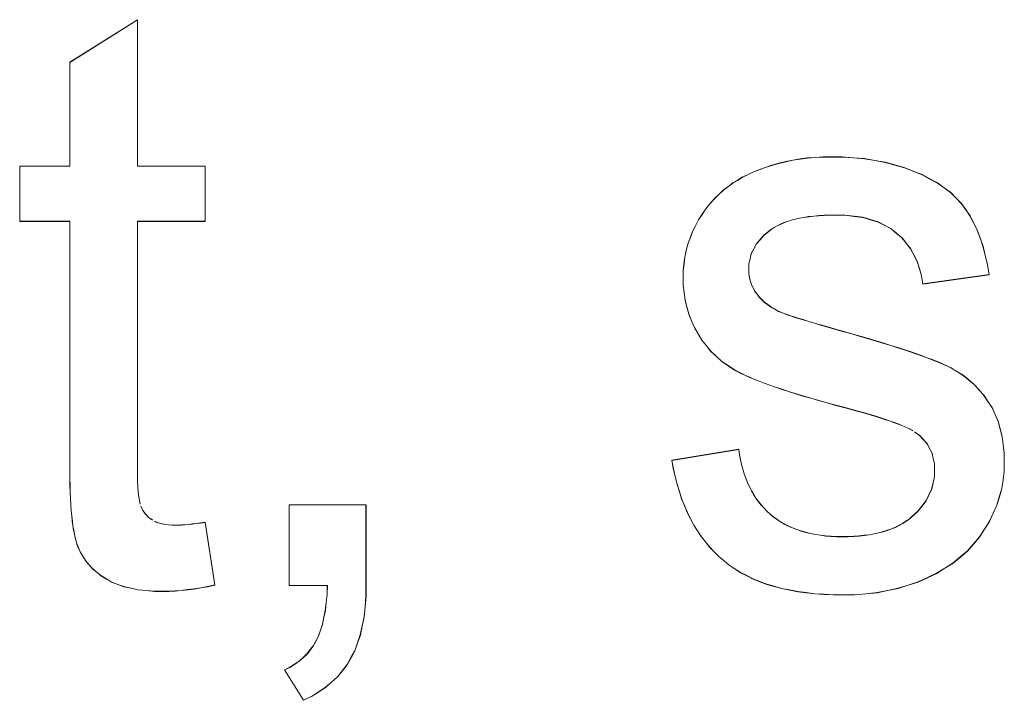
# Model space of a CAD drawing. Extents: x 229 to 926, y 37 to 878.
# Tile 102 of 163: x 350.68 to 354.94, y 799.03 to 801.97. Entities that reach past the tile are written whole.
import ezdxf
from ezdxf.lldxf.tags import DXFTag

# ---------------------------------------------------------------- set-up
doc = ezdxf.new("R2010")
doc.units = 0
doc.layers.get('0').update_dxf_attribs({"linetype": 'fein_strichliert', "lineweight": 13})
doc.layers.add('Beschriftung', color=7, linetype='Continuous', lineweight=25)
doc.layers.add('Beschriftung-A03CPAFWA9', color=7, linetype='Continuous', lineweight=25)
tags = doc.linetypes.add('fein_strichliert', pattern=[4, 1, -2, 1]).pattern_tags.tags
tags[8:9] = [DXFTag(74, 4), DXFTag(75, 0), DXFTag(340, '0'), DXFTag(46, 0.0), DXFTag(50, 0.0), DXFTag(44, 0.0), DXFTag(45, 0.0)]
tags[6:7] = [DXFTag(74, 4), DXFTag(75, 0), DXFTag(340, '0'), DXFTag(46, 0.0), DXFTag(50, 0.0), DXFTag(44, 0.0), DXFTag(45, 0.0)]
tags[4:5] = [DXFTag(74, 4), DXFTag(75, 0), DXFTag(340, '0'), DXFTag(46, 0.0), DXFTag(50, 0.0), DXFTag(44, 0.0), DXFTag(45, 0.0)]

# ---------------------------------------------------------------- blocks, each defined once
blk = doc.blocks.new('Referenz-A03CPAFUA9', base_point=(255.7277, 66.0323))
at = {"layer": 'Beschriftung', "color": 0, "lineweight": -2}
for p, q in [((350.8996, 801.7878), (351.1917, 801.9719)), ((351.1917, 801.9719), (351.1917, 801.3392)), ((350.8996, 801.3392), (350.8996, 801.7878)), ((353.9923, 801.3586), (354.0229, 801.3654)), ((354.0229, 801.3654), (354.0545, 801.3701)), ((354.0545, 801.3701), (354.0861, 801.3747)), ((354.0861, 801.3747), (354.1188, 801.3769)), ((354.1188, 801.3769), (354.1515, 801.3792)), ((354.1515, 801.3792), (354.1853, 801.3792)), ((354.1853, 801.3792), (354.2362, 801.3792)), ((354.2362, 801.3792), (354.2838, 801.3754)), ((354.2838, 801.3754), (354.3316, 801.3716)), ((354.3316, 801.3716), (354.3762, 801.3638)), ((354.3762, 801.3638), (354.4209, 801.3562)), ((350.6836, 801.101), (350.6836, 801.3392)), ((350.6836, 801.3392), (350.8996, 801.3392)), ((351.1917, 801.3392), (351.4839, 801.3392)), ((351.4839, 801.3392), (351.4839, 801.101)), ((353.85, 801.3131), (353.8764, 801.3232)), ((353.8764, 801.3232), (353.9028, 801.3334)), ((353.9028, 801.3334), (353.9323, 801.3426)), ((353.9323, 801.3426), (353.9618, 801.3517)), ((353.9618, 801.3517), (353.9923, 801.3586)), ((354.4209, 801.3562), (354.4625, 801.3447)), ((354.4625, 801.3447), (354.5039, 801.3331)), ((354.5039, 801.3331), (354.5424, 801.3178)), ((354.5424, 801.3178), (354.5809, 801.3024)), ((353.7631, 801.2663), (353.7833, 801.2785)), ((353.7833, 801.2785), (353.8034, 801.2907)), ((353.8034, 801.2907), (353.8267, 801.3019)), ((353.8267, 801.3019), (353.85, 801.3131)), ((354.5809, 801.3024), (354.6143, 801.2842)), ((354.6143, 801.2842), (354.6477, 801.2662)), ((353.7028, 801.2169), (353.7232, 801.2361)), ((353.7232, 801.2361), (353.746, 801.2532)), ((353.746, 801.2532), (353.7631, 801.2663)), ((354.6477, 801.2662), (354.676, 801.2454)), ((354.676, 801.2454), (354.7044, 801.2245)), ((353.6644, 801.1763), (353.6824, 801.1976)), ((353.6824, 801.1976), (353.7028, 801.2169)), ((354.7044, 801.2245), (354.7277, 801.2011)), ((354.7277, 801.2011), (354.7511, 801.1775)), ((353.6309, 801.1312), (353.6464, 801.1548)), ((353.6464, 801.1548), (353.6644, 801.1763)), ((354.7511, 801.1775), (354.7694, 801.1513)), ((354.7694, 801.1513), (354.7877, 801.125)), ((353.602, 801.0818), (353.6152, 801.1076)), ((353.6152, 801.1076), (353.6309, 801.1312)), ((354.0155, 801.1058), (353.9993, 801.1003)), ((354.0335, 801.1102), (354.0155, 801.1058)), ((354.0514, 801.1145), (354.0335, 801.1102)), ((354.0712, 801.1178), (354.0514, 801.1145)), ((354.091, 801.1211), (354.0712, 801.1178)), ((354.1126, 801.1233), (354.091, 801.1211)), ((354.1343, 801.1255), (354.1126, 801.1233)), ((354.1577, 801.1266), (354.1343, 801.1255)), ((354.1811, 801.1277), (354.1577, 801.1266)), ((354.2063, 801.1277), (354.1811, 801.1277)), ((354.249, 801.1277), (354.2063, 801.1277)), ((354.2868, 801.1228), (354.249, 801.1277)), ((354.3246, 801.1179), (354.2868, 801.1228)), ((354.3577, 801.108), (354.3246, 801.1179)), ((354.3907, 801.0982), (354.3577, 801.108)), ((354.7877, 801.125), (354.8032, 801.0944)), ((350.8996, 801.101), (350.6836, 801.101)), ((350.8996, 800.0574), (350.8996, 801.101)), ((351.4839, 801.101), (351.1917, 801.101)), ((351.1917, 801.101), (351.1917, 800.0394)), ((353.5888, 801.0561), (353.602, 801.0818)), ((353.9292, 801.0664), (353.9183, 801.0577)), ((353.9417, 801.074), (353.9292, 801.0664)), ((353.9544, 801.0817), (353.9417, 801.074)), ((353.9687, 801.0883), (353.9544, 801.0817)), ((353.9831, 801.0949), (353.9687, 801.0883)), ((353.9993, 801.1003), (353.9831, 801.0949)), ((354.419, 801.0835), (354.3907, 801.0982)), ((354.4471, 801.0688), (354.419, 801.0835)), ((354.4705, 801.0491), (354.4471, 801.0688)), ((354.8032, 801.0944), (354.8186, 801.0637)), ((354.8186, 801.0637), (354.8313, 801.0286)), ((353.569, 801.0023), (353.5789, 801.0292)), ((353.5789, 801.0292), (353.5888, 801.0561)), ((353.8807, 801.0212), (353.8645, 801.0022)), ((353.8969, 801.0402), (353.8807, 801.0212)), ((353.9183, 801.0577), (353.8969, 801.0402)), ((354.4939, 801.0294), (354.4705, 801.0491)), ((354.5127, 801.006), (354.4939, 801.0294)), ((354.8313, 801.0286), (354.8438, 800.9935)), ((353.5623, 800.9743), (353.569, 801.0023)), ((353.8538, 800.9816), (353.843, 800.9611)), ((353.8645, 801.0022), (353.8538, 800.9816)), ((354.5314, 800.9824), (354.5127, 801.006)), ((354.5455, 800.9552), (354.5314, 800.9824)), ((354.8438, 800.9935), (354.8536, 800.9539)), ((353.5524, 800.9172), (353.5557, 800.9463)), ((353.5557, 800.9463), (353.5623, 800.9743)), ((353.8377, 800.9391), (353.8322, 800.9172)), ((353.843, 800.9611), (353.8377, 800.9391)), ((354.5596, 800.9279), (354.5455, 800.9552)), ((354.8536, 800.9539), (354.8633, 800.9144)), ((353.5491, 800.8881), (353.5524, 800.9172)), ((353.8322, 800.9172), (353.8322, 800.8936)), ((353.8322, 800.8936), (353.8322, 800.8787)), ((354.5692, 800.8967), (354.5596, 800.9279)), ((354.5786, 800.8655), (354.5692, 800.8967)), ((354.8633, 800.9144), (354.8703, 800.8704)), ((353.5491, 800.8577), (353.5491, 800.8881)), ((353.5491, 800.8245), (353.5491, 800.8577)), ((353.8322, 800.8787), (353.8344, 800.8645)), ((353.8344, 800.8645), (353.8367, 800.8503)), ((353.8367, 800.8503), (353.8412, 800.8368)), ((354.5835, 800.8304), (354.5786, 800.8655)), ((354.8703, 800.8704), (354.5835, 800.8304)), ((353.5532, 800.7927), (353.5491, 800.8245)), ((353.8412, 800.8368), (353.8457, 800.8234)), ((353.8457, 800.8234), (353.8524, 800.8107)), ((353.8524, 800.8107), (353.859, 800.798)), ((353.5571, 800.7609), (353.5532, 800.7927)), ((353.859, 800.798), (353.868, 800.786)), ((353.868, 800.786), (353.877, 800.7736)), ((353.877, 800.7736), (353.8884, 800.7623)), ((353.5651, 800.7306), (353.5571, 800.7609)), ((353.5732, 800.7003), (353.5651, 800.7306)), ((353.8884, 800.7623), (353.8999, 800.751)), ((353.8999, 800.751), (353.914, 800.7408)), ((353.914, 800.7408), (353.9279, 800.7305)), ((353.9279, 800.7305), (353.9446, 800.7213)), ((353.9446, 800.7213), (353.9611, 800.7121)), ((353.5853, 800.6713), (353.5732, 800.7003)), ((353.9611, 800.7121), (353.9802, 800.704)), ((353.9802, 800.704), (354.002, 800.6962)), ((354.002, 800.6962), (354.0129, 800.6927)), ((354.0129, 800.6927), (354.0236, 800.6891)), ((354.0236, 800.6891), (354.0371, 800.6849)), ((354.0371, 800.6849), (354.0506, 800.6807)), ((354.0506, 800.6807), (354.0668, 800.6758)), ((353.5973, 800.6425), (353.5853, 800.6713)), ((353.6134, 800.6149), (353.5973, 800.6425)), ((354.0668, 800.6758), (354.083, 800.6709)), ((354.083, 800.6709), (354.1018, 800.6653)), ((354.1018, 800.6653), (354.1206, 800.6597)), ((354.1206, 800.6597), (354.1421, 800.6534)), ((354.1421, 800.6534), (354.1636, 800.6471)), ((354.1636, 800.6471), (354.1878, 800.6401)), ((354.1878, 800.6401), (354.2119, 800.6331)), ((353.6295, 800.5875), (353.6134, 800.6149)), ((354.2119, 800.6331), (354.2388, 800.6254)), ((354.2388, 800.6254), (354.2777, 800.6146)), ((354.2777, 800.6146), (354.3135, 800.6042)), ((354.3135, 800.6042), (354.3494, 800.5938)), ((354.3494, 800.5938), (354.3823, 800.5839)), ((353.6492, 800.563), (353.6295, 800.5875)), ((353.6691, 800.5384), (353.6492, 800.563)), ((354.3823, 800.5839), (354.4153, 800.5741)), ((354.4153, 800.5741), (354.4453, 800.5646)), ((354.4453, 800.5646), (354.4754, 800.5553)), ((354.4754, 800.5553), (354.5025, 800.5463)), ((353.6927, 800.517), (353.6691, 800.5384)), ((353.7163, 800.4955), (353.6927, 800.517)), ((354.5025, 800.5463), (354.5296, 800.5375)), ((354.5296, 800.5375), (354.5538, 800.5291)), ((354.5538, 800.5291), (354.578, 800.5207)), ((354.578, 800.5207), (354.5991, 800.5128)), ((354.5991, 800.5128), (354.6204, 800.5049)), ((353.7435, 800.4769), (353.7163, 800.4955)), ((353.7709, 800.4584), (353.7435, 800.4769)), ((354.6204, 800.5049), (354.6388, 800.4975)), ((354.6388, 800.4975), (354.6571, 800.49)), ((354.6571, 800.49), (354.6724, 800.4831)), ((354.6724, 800.4831), (354.7031, 800.4692)), ((354.7031, 800.4692), (354.7306, 800.4523)), ((353.8021, 800.4429), (353.7709, 800.4584)), ((353.8176, 800.4351), (353.8021, 800.4429)), ((353.8363, 800.4269), (353.8176, 800.4351)), ((353.8549, 800.4188), (353.8363, 800.4269)), ((354.7306, 800.4523), (354.7581, 800.4353)), ((354.7581, 800.4353), (354.7822, 800.4152)), ((353.8766, 800.4103), (353.8549, 800.4188)), ((353.8984, 800.4018), (353.8766, 800.4103)), ((353.9232, 800.3929), (353.8984, 800.4018)), ((353.948, 800.3841), (353.9232, 800.3929)), ((353.9759, 800.3749), (353.948, 800.3841)), ((354.7822, 800.4152), (354.8064, 800.395)), ((354.8064, 800.395), (354.8272, 800.3718)), ((354.0038, 800.3657), (353.9759, 800.3749)), ((354.0348, 800.3561), (354.0038, 800.3657)), ((354.0658, 800.3465), (354.0348, 800.3561)), ((354.0998, 800.3365), (354.0658, 800.3465)), ((354.8272, 800.3718), (354.848, 800.3484)), ((354.848, 800.3484), (354.8655, 800.3221)), ((354.1339, 800.3267), (354.0998, 800.3365)), ((354.171, 800.3164), (354.1339, 800.3267)), ((354.2083, 800.3061), (354.171, 800.3164)), ((354.2485, 800.2955), (354.2083, 800.3061)), ((354.8655, 800.3221), (354.883, 800.2957)), ((354.883, 800.2957), (354.8962, 800.266)), ((354.2783, 800.2875), (354.2485, 800.2955)), ((354.3054, 800.28), (354.2783, 800.2875)), ((354.3326, 800.2725), (354.3054, 800.28)), ((354.3569, 800.2653), (354.3326, 800.2725)), ((354.3812, 800.258), (354.3569, 800.2653)), ((354.4027, 800.2511), (354.3812, 800.258)), ((354.8962, 800.266), (354.9093, 800.2364)), ((354.4242, 800.2443), (354.4027, 800.2511)), ((354.4429, 800.2378), (354.4242, 800.2443)), ((354.4616, 800.2312), (354.4429, 800.2378)), ((354.4776, 800.2251), (354.4616, 800.2312)), ((354.4935, 800.219), (354.4776, 800.2251)), ((354.5066, 800.2131), (354.4935, 800.219)), ((354.5197, 800.2073), (354.5066, 800.2131)), ((354.9093, 800.2364), (354.9181, 800.2036)), ((354.53, 800.2018), (354.5197, 800.2073)), ((354.5404, 800.1963), (354.53, 800.2018)), ((354.5695, 800.1763), (354.5479, 800.1913)), ((354.5858, 800.1586), (354.5695, 800.1763)), ((354.9181, 800.2036), (354.9268, 800.1708)), ((354.9268, 800.1708), (354.9312, 800.1349)), ((354.6019, 800.1408), (354.5858, 800.1586)), ((354.6127, 800.1204), (354.6019, 800.1408)), ((354.9312, 800.1349), (354.9356, 800.0988)), ((353.5001, 800.0682), (353.7887, 800.1158)), ((353.7887, 800.1158), (353.7917, 800.093)), ((353.7917, 800.093), (353.7962, 800.0715)), ((354.6235, 800.0998), (354.6127, 800.1204)), ((354.6289, 800.0766), (354.6235, 800.0998)), ((354.9356, 800.0988), (354.9356, 800.0596)), ((350.8996, 800.0228), (350.8996, 800.0574)), ((353.5062, 800.0323), (353.5001, 800.0682)), ((353.7962, 800.0715), (353.8006, 800.05)), ((353.8006, 800.05), (353.8063, 800.0299)), ((354.6344, 800.0533), (354.6289, 800.0766)), ((354.6344, 800.0273), (354.6344, 800.0533)), ((354.9356, 800.0596), (354.9356, 800.0212)), ((350.9001, 799.9913), (350.8996, 800.0228)), ((351.1917, 800.0394), (351.1917, 800.0065)), ((351.1917, 800.0065), (351.1927, 799.9795)), ((353.5144, 799.9984), (353.5062, 800.0323)), ((353.5224, 799.9647), (353.5144, 799.9984)), ((353.8063, 800.0299), (353.8121, 800.0097)), ((353.8121, 800.0097), (353.8192, 799.9909)), ((354.6282, 799.9711), (354.6344, 799.9982)), ((354.6344, 799.9982), (354.6344, 800.0273)), ((354.9356, 800.0212), (354.9303, 799.9841)), ((350.9007, 799.9596), (350.9001, 799.9913)), ((350.9018, 799.9309), (350.9007, 799.9596)), ((351.1927, 799.9795), (351.1937, 799.9524)), ((353.5325, 799.933), (353.5224, 799.9647)), ((353.8192, 799.9909), (353.8264, 799.972)), ((353.8264, 799.972), (353.8348, 799.9546)), ((354.6221, 799.9439), (354.6282, 799.9711)), ((354.9303, 799.9841), (354.9249, 799.9468)), ((350.9029, 799.9023), (350.9018, 799.9309)), ((351.1937, 799.9524), (351.1955, 799.9313)), ((351.1955, 799.9313), (351.1975, 799.9101)), ((353.5425, 799.9014), (353.5325, 799.933)), ((353.8348, 799.9546), (353.8434, 799.9371)), ((353.8434, 799.9371), (353.8533, 799.9209)), ((353.8533, 799.9209), (353.8631, 799.9047)), ((354.5977, 799.8932), (354.6099, 799.9186)), ((354.6099, 799.9186), (354.6221, 799.9439)), ((354.9249, 799.9468), (354.9142, 799.9108)), ((350.9046, 799.8766), (350.9029, 799.9023)), ((350.9062, 799.851), (350.9046, 799.8766)), ((351.1975, 799.9101), (351.2004, 799.8949)), ((351.2004, 799.8949), (351.2033, 799.8796)), ((351.8469, 799.5271), (351.8469, 799.8758)), ((351.8469, 799.8758), (352.1789, 799.8758)), ((352.1789, 799.8758), (352.1789, 799.5271)), ((353.5548, 799.8721), (353.5425, 799.9014)), ((353.5668, 799.8427), (353.5548, 799.8721)), ((353.8631, 799.9047), (353.8744, 799.8899)), ((353.8744, 799.8899), (353.8856, 799.875)), ((353.8856, 799.875), (353.8982, 799.8616)), ((354.5794, 799.8698), (354.5977, 799.8932)), ((354.9035, 799.8746), (354.8875, 799.8396)), ((354.9142, 799.9108), (354.9035, 799.8746)), ((350.9085, 799.8284), (350.9062, 799.851)), ((350.9107, 799.8056), (350.9085, 799.8284)), ((351.2071, 799.8702), (351.2147, 799.8514)), ((351.2147, 799.8514), (351.2272, 799.8364)), ((351.2272, 799.8364), (351.2398, 799.8215)), ((353.5809, 799.8155), (353.5668, 799.8427)), ((353.8982, 799.8616), (353.9108, 799.8481)), ((353.9108, 799.8481), (353.9248, 799.8359)), ((353.9248, 799.8359), (353.9387, 799.8237)), ((354.5365, 799.8249), (354.5611, 799.8464)), ((354.5611, 799.8464), (354.5794, 799.8698)), ((354.8875, 799.8396), (354.8715, 799.8046)), ((350.9134, 799.7859), (350.9107, 799.8056)), ((350.9163, 799.7663), (350.9134, 799.7859)), ((351.2398, 799.8215), (351.2571, 799.8103)), ((351.2658, 799.8048), (351.2764, 799.8006)), ((351.2764, 799.8006), (351.2869, 799.7964)), ((351.2869, 799.7964), (351.2993, 799.7937)), ((351.2993, 799.7937), (351.3117, 799.7909)), ((351.3117, 799.7909), (351.326, 799.7895)), ((351.326, 799.7895), (351.3402, 799.7881)), ((351.3402, 799.7881), (351.3564, 799.7881)), ((351.3564, 799.7881), (351.3685, 799.7881)), ((351.3685, 799.7881), (351.3825, 799.7889)), ((351.3825, 799.7889), (351.3965, 799.7897)), ((351.3965, 799.7897), (351.4125, 799.7913)), ((351.4125, 799.7913), (351.4284, 799.7928)), ((351.4284, 799.7928), (351.4463, 799.7952)), ((351.4463, 799.7952), (351.4641, 799.7975)), ((351.4641, 799.7975), (351.4839, 799.8007)), ((351.4839, 799.8007), (351.5257, 799.5295)), ((353.595, 799.7884), (353.5809, 799.8155)), ((353.611, 799.7634), (353.595, 799.7884)), ((353.9387, 799.8237), (353.954, 799.813)), ((353.954, 799.813), (353.9694, 799.8024)), ((353.9694, 799.8024), (353.986, 799.7933)), ((353.986, 799.7933), (354.0028, 799.7842)), ((354.4657, 799.779), (354.4812, 799.7872)), ((354.4812, 799.7872), (354.4967, 799.7952)), ((354.4967, 799.7952), (354.5105, 799.8046)), ((354.5105, 799.8046), (354.5244, 799.814)), ((354.5244, 799.814), (354.5365, 799.8249)), ((354.8715, 799.8046), (354.8502, 799.7708)), ((350.9197, 799.7495), (350.9163, 799.7663)), ((350.923, 799.7328), (350.9197, 799.7495)), ((353.6271, 799.7385), (353.611, 799.7634)), ((354.0028, 799.7842), (354.0209, 799.7765)), ((354.0209, 799.7765), (354.0391, 799.769)), ((354.0391, 799.769), (354.0585, 799.7629)), ((354.0585, 799.7629), (354.0781, 799.7568)), ((354.0781, 799.7568), (354.099, 799.7522)), ((354.099, 799.7522), (354.1198, 799.7477)), ((354.1198, 799.7477), (354.1421, 799.7447)), ((354.1421, 799.7447), (354.1644, 799.7416)), ((354.3093, 799.7413), (354.3313, 799.7439)), ((354.3313, 799.7439), (354.3532, 799.7466)), ((354.3532, 799.7466), (354.3737, 799.7507)), ((354.3737, 799.7507), (354.394, 799.7547)), ((354.394, 799.7547), (354.4127, 799.7601)), ((354.4127, 799.7601), (354.4315, 799.7656)), ((354.4315, 799.7656), (354.4486, 799.7723)), ((354.4486, 799.7723), (354.4657, 799.779)), ((354.8502, 799.7708), (354.8288, 799.7369)), ((350.9269, 799.719), (350.923, 799.7328)), ((350.9308, 799.7052), (350.9269, 799.719)), ((350.9352, 799.6945), (350.9308, 799.7052)), ((353.6453, 799.7157), (353.6271, 799.7385)), ((353.6633, 799.693), (353.6453, 799.7157)), ((354.1644, 799.7416), (354.188, 799.7402)), ((354.188, 799.7402), (354.2117, 799.7386)), ((354.2117, 799.7386), (354.2368, 799.7386)), ((354.2368, 799.7386), (354.262, 799.7386)), ((354.262, 799.7386), (354.2857, 799.74)), ((354.2857, 799.74), (354.3093, 799.7413)), ((354.8028, 799.7069), (354.7766, 799.6768)), ((354.8288, 799.7369), (354.8028, 799.7069)), ((350.9442, 799.6729), (350.9352, 799.6945)), ((350.9563, 799.6534), (350.9442, 799.6729)), ((353.6834, 799.6725), (353.6633, 799.693)), ((353.7034, 799.652), (353.6834, 799.6725)), ((354.7766, 799.6768), (354.7458, 799.6506)), ((350.9685, 799.6339), (350.9563, 799.6534)), ((350.9839, 799.6165), (350.9685, 799.6339)), ((350.9993, 799.5991), (350.9839, 799.6165)), ((353.7255, 799.6337), (353.7034, 799.652)), ((353.7476, 799.6153), (353.7255, 799.6337)), ((353.7722, 799.5993), (353.7476, 799.6153)), ((354.715, 799.6245), (354.6793, 799.6021)), ((354.7458, 799.6506), (354.715, 799.6245)), ((351.018, 799.5838), (350.9993, 799.5991)), ((351.0367, 799.5685), (351.018, 799.5838)), ((353.7968, 799.5832), (353.7722, 799.5993)), ((353.8239, 799.5695), (353.7968, 799.5832)), ((354.6438, 799.5798), (354.6036, 799.5612)), ((354.6793, 799.6021), (354.6438, 799.5798)), ((351.0585, 799.5552), (351.0367, 799.5685)), ((351.0804, 799.542), (351.0585, 799.5552)), ((351.1068, 799.532), (351.0804, 799.542)), ((351.1331, 799.5222), (351.1068, 799.532)), ((353.851, 799.5558), (353.8239, 799.5695)), ((353.8805, 799.5443), (353.851, 799.5558)), ((353.9101, 799.5328), (353.8805, 799.5443)), ((353.9422, 799.5237), (353.9101, 799.5328)), ((354.5632, 799.5426), (354.5204, 799.5287)), ((354.6036, 799.5612), (354.5632, 799.5426)), ((351.1639, 799.5155), (351.1331, 799.5222)), ((351.1947, 799.509), (351.1639, 799.5155)), ((351.2301, 799.5056), (351.1947, 799.509)), ((351.2654, 799.5023), (351.2301, 799.5056)), ((351.305, 799.5023), (351.2654, 799.5023)), ((351.3294, 799.5023), (351.305, 799.5023)), ((351.3553, 799.504), (351.3294, 799.5023)), ((351.3813, 799.5057), (351.3553, 799.504)), ((351.4089, 799.5091), (351.3813, 799.5057)), ((351.4364, 799.5125), (351.4089, 799.5091)), ((351.4656, 799.5176), (351.4364, 799.5125)), ((351.4949, 799.5227), (351.4656, 799.5176)), ((351.5257, 799.5295), (351.4949, 799.5227)), ((352.0121, 799.5271), (351.8469, 799.5271)), ((352.0073, 799.4539), (352.0109, 799.4881)), ((352.0109, 799.4881), (352.0121, 799.5271)), ((352.1789, 799.5271), (352.1789, 799.4789)), ((353.9743, 799.5146), (353.9422, 799.5237)), ((354.0089, 799.5077), (353.9743, 799.5146)), ((354.0435, 799.5008), (354.0089, 799.5077)), ((354.0805, 799.4963), (354.0435, 799.5008)), ((354.1177, 799.4916), (354.0805, 799.4963)), ((354.1573, 799.4893), (354.1177, 799.4916)), ((354.1969, 799.487), (354.1573, 799.4893)), ((354.3381, 799.4917), (354.2899, 799.487)), ((354.3862, 799.4963), (354.3381, 799.4917)), ((354.4319, 799.5056), (354.3862, 799.4963)), ((354.4775, 799.5148), (354.4319, 799.5056)), ((354.5204, 799.5287), (354.4775, 799.5148)), ((352.0035, 799.4195), (352.0073, 799.4539)), ((352.1789, 799.4789), (352.1749, 799.4352)), ((354.239, 799.487), (354.1969, 799.487)), ((354.2899, 799.487), (354.239, 799.487)), ((351.9975, 799.3898), (352.0035, 799.4195)), ((352.1749, 799.4352), (352.1708, 799.3915)), ((351.9913, 799.3599), (351.9975, 799.3898)), ((352.1708, 799.3915), (352.1628, 799.3526)), ((351.9743, 799.3094), (351.9828, 799.3347)), ((351.9828, 799.3347), (351.9913, 799.3599)), ((352.1628, 799.3526), (352.1547, 799.3136)), ((351.9524, 799.268), (351.9634, 799.2887)), ((351.9634, 799.2887), (351.9743, 799.3094)), ((352.1425, 799.2793), (352.1304, 799.245)), ((352.1547, 799.3136), (352.1425, 799.2793)), ((351.9244, 799.2316), (351.9384, 799.2498)), ((351.9384, 799.2498), (351.9524, 799.268)), ((352.1304, 799.245), (352.1142, 799.2153)), ((351.8701, 799.187), (351.8903, 799.2002)), ((351.8903, 799.2002), (351.9073, 799.2159)), ((351.9073, 799.2159), (351.9244, 799.2316)), ((352.1142, 799.2153), (352.098, 799.1855)), ((351.8268, 799.1631), (351.85, 799.1738)), ((351.9086, 799.0317), (351.8268, 799.1631)), ((351.85, 799.1738), (351.8701, 799.187)), ((352.0771, 799.1593), (352.0561, 799.133)), ((352.098, 799.1855), (352.0771, 799.1593)), ((352.0304, 799.11), (352.0047, 799.0871)), ((352.0561, 799.133), (352.0304, 799.11)), ((351.9742, 799.0674), (351.9437, 799.0479)), ((352.0047, 799.0871), (351.9742, 799.0674)), ((351.9437, 799.0479), (351.9086, 799.0317))]:
    blk.add_line(p, q, dxfattribs=at)
blk = doc.blocks.new('Referenz-A03CPAG8A9', base_point=(281.5986, 66.0323))
at = {"layer": 'Beschriftung-A03CPAFWA9', "color": 0, "lineweight": -2}
for p, q in [((350.8999, 801.787), (351.1921, 801.9711)), ((351.1921, 801.9711), (351.1921, 801.3384)), ((350.8999, 801.3384), (350.8999, 801.787)), ((353.9926, 801.3578), (354.0232, 801.3646)), ((354.0232, 801.3646), (354.0548, 801.3693)), ((354.0548, 801.3693), (354.0865, 801.3739)), ((354.0865, 801.3739), (354.1192, 801.3761)), ((354.1192, 801.3761), (354.1518, 801.3784)), ((354.1518, 801.3784), (354.1856, 801.3784)), ((354.1856, 801.3784), (354.2365, 801.3784)), ((354.2365, 801.3784), (354.2841, 801.3746)), ((354.2841, 801.3746), (354.3319, 801.3708)), ((354.3319, 801.3708), (354.3766, 801.363)), ((354.3766, 801.363), (354.4212, 801.3554)), ((350.6839, 801.1002), (350.6839, 801.3384)), ((350.6839, 801.3384), (350.8999, 801.3384)), ((351.1921, 801.3384), (351.4843, 801.3384)), ((351.4843, 801.3384), (351.4843, 801.1002)), ((353.8503, 801.3123), (353.8767, 801.3224)), ((353.8767, 801.3224), (353.9032, 801.3326)), ((353.9032, 801.3326), (353.9326, 801.3418)), ((353.9326, 801.3418), (353.9621, 801.351)), ((353.9621, 801.351), (353.9926, 801.3578)), ((354.4212, 801.3554), (354.4628, 801.3439)), ((354.4628, 801.3439), (354.5042, 801.3323)), ((354.5042, 801.3323), (354.5427, 801.317)), ((354.5427, 801.317), (354.5812, 801.3016)), ((353.7635, 801.2655), (353.7836, 801.2777)), ((353.7836, 801.2777), (353.8037, 801.2899)), ((353.8037, 801.2899), (353.8271, 801.3011)), ((353.8271, 801.3011), (353.8503, 801.3123)), ((354.5812, 801.3016), (354.6146, 801.2834)), ((354.6146, 801.2834), (354.648, 801.2654)), ((353.7032, 801.2161), (353.7235, 801.2353)), ((353.7235, 801.2353), (353.7463, 801.2524)), ((353.7463, 801.2524), (353.7635, 801.2655)), ((354.648, 801.2654), (354.6763, 801.2446)), ((354.6763, 801.2446), (354.7047, 801.2238)), ((353.6648, 801.1755), (353.6828, 801.1968)), ((353.6828, 801.1968), (353.7032, 801.2161)), ((354.7047, 801.2238), (354.7281, 801.2003)), ((354.7281, 801.2003), (354.7514, 801.1767)), ((353.6312, 801.1304), (353.6468, 801.1541)), ((353.6468, 801.1541), (353.6648, 801.1755)), ((354.7514, 801.1767), (354.7697, 801.1505)), ((354.7697, 801.1505), (354.7881, 801.1242)), ((353.6023, 801.0811), (353.6156, 801.1068)), ((353.6156, 801.1068), (353.6312, 801.1304)), ((354.0158, 801.105), (353.9996, 801.0995)), ((354.0338, 801.1094), (354.0158, 801.105)), ((354.0517, 801.1137), (354.0338, 801.1094)), ((354.0716, 801.117), (354.0517, 801.1137)), ((354.0913, 801.1203), (354.0716, 801.117)), ((354.1129, 801.1225), (354.0913, 801.1203)), ((354.1346, 801.1248), (354.1129, 801.1225)), ((354.158, 801.1258), (354.1346, 801.1248)), ((354.1814, 801.1269), (354.158, 801.1258)), ((354.2066, 801.1269), (354.1814, 801.1269)), ((354.2493, 801.1269), (354.2066, 801.1269)), ((354.2871, 801.122), (354.2493, 801.1269)), ((354.3249, 801.1171), (354.2871, 801.122)), ((354.358, 801.1072), (354.3249, 801.1171)), ((354.391, 801.0974), (354.358, 801.1072)), ((354.7881, 801.1242), (354.8035, 801.0936)), ((350.8999, 801.1002), (350.6839, 801.1002)), ((350.8999, 800.0566), (350.8999, 801.1002)), ((351.4843, 801.1002), (351.1921, 801.1002)), ((351.1921, 801.1002), (351.1921, 800.0386)), ((353.5891, 801.0553), (353.6023, 801.0811)), ((353.9295, 801.0656), (353.9187, 801.0569)), ((353.942, 801.0732), (353.9295, 801.0656)), ((353.9547, 801.0809), (353.942, 801.0732)), ((353.969, 801.0875), (353.9547, 801.0809)), ((353.9834, 801.0941), (353.969, 801.0875)), ((353.9996, 801.0995), (353.9834, 801.0941)), ((354.4193, 801.0827), (354.391, 801.0974)), ((354.4474, 801.068), (354.4193, 801.0827)), ((354.4708, 801.0483), (354.4474, 801.068)), ((354.8035, 801.0936), (354.8189, 801.0629)), ((354.8189, 801.0629), (354.8316, 801.0278)), ((353.5693, 801.0015), (353.5793, 801.0284)), ((353.5793, 801.0284), (353.5891, 801.0553)), ((353.881, 801.0204), (353.8648, 801.0014)), ((353.8972, 801.0394), (353.881, 801.0204)), ((353.9187, 801.0569), (353.8972, 801.0394)), ((354.4942, 801.0286), (354.4708, 801.0483)), ((354.513, 801.0052), (354.4942, 801.0286)), ((354.8316, 801.0278), (354.8441, 800.9927)), ((353.5626, 800.9735), (353.5693, 801.0015)), ((353.8541, 800.9808), (353.8433, 800.9603)), ((353.8648, 801.0014), (353.8541, 800.9808)), ((354.5317, 800.9816), (354.513, 801.0052)), ((354.5458, 800.9544), (354.5317, 800.9816)), ((354.8441, 800.9927), (354.8539, 800.9531)), ((353.5528, 800.9164), (353.5561, 800.9455)), ((353.5561, 800.9455), (353.5626, 800.9735)), ((353.838, 800.9383), (353.8326, 800.9164)), ((353.8433, 800.9603), (353.838, 800.9383)), ((354.56, 800.9271), (354.5458, 800.9544)), ((354.8539, 800.9531), (354.8636, 800.9136)), ((353.5495, 800.8873), (353.5528, 800.9164)), ((353.8326, 800.9164), (353.8326, 800.8928)), ((353.8326, 800.8928), (353.8326, 800.8779)), ((354.5695, 800.8959), (354.56, 800.9271)), ((354.5789, 800.8647), (354.5695, 800.8959)), ((354.8636, 800.9136), (354.8706, 800.8696)), ((353.5495, 800.8569), (353.5495, 800.8873)), ((353.5495, 800.8237), (353.5495, 800.8569)), ((353.8326, 800.8779), (353.8347, 800.8637)), ((353.8347, 800.8637), (353.837, 800.8495)), ((353.837, 800.8495), (353.8415, 800.836)), ((354.5838, 800.8296), (354.5789, 800.8647)), ((354.8706, 800.8696), (354.5838, 800.8296)), ((353.5535, 800.7919), (353.5495, 800.8237)), ((353.8415, 800.836), (353.846, 800.8226)), ((353.846, 800.8226), (353.8527, 800.8099)), ((353.8527, 800.8099), (353.8593, 800.7972)), ((353.5575, 800.7601), (353.5535, 800.7919)), ((353.8593, 800.7972), (353.8683, 800.7852)), ((353.8683, 800.7852), (353.8773, 800.7728)), ((353.8773, 800.7728), (353.8888, 800.7615)), ((353.5655, 800.7299), (353.5575, 800.7601)), ((353.5735, 800.6995), (353.5655, 800.7299)), ((353.8888, 800.7615), (353.9002, 800.7502)), ((353.9002, 800.7502), (353.9143, 800.74)), ((353.9143, 800.74), (353.9283, 800.7297)), ((353.9283, 800.7297), (353.9449, 800.7205)), ((353.5856, 800.6705), (353.5735, 800.6995)), ((353.9449, 800.7205), (353.9614, 800.7113)), ((353.9614, 800.7113), (353.9805, 800.7032)), ((353.9805, 800.7032), (354.0024, 800.6954)), ((354.0024, 800.6954), (354.0132, 800.692)), ((354.0132, 800.692), (354.024, 800.6884)), ((354.024, 800.6884), (354.0374, 800.6841)), ((354.0374, 800.6841), (354.0509, 800.6799)), ((354.0509, 800.6799), (354.0671, 800.675)), ((353.5976, 800.6417), (353.5856, 800.6705)), ((353.6137, 800.6141), (353.5976, 800.6417)), ((354.0671, 800.675), (354.0833, 800.6701)), ((354.0833, 800.6701), (354.1021, 800.6645)), ((354.1021, 800.6645), (354.1209, 800.6589)), ((354.1209, 800.6589), (354.1424, 800.6526)), ((354.1424, 800.6526), (354.1639, 800.6463)), ((354.1639, 800.6463), (354.1881, 800.6393)), ((354.1881, 800.6393), (354.2122, 800.6323)), ((353.6298, 800.5867), (353.6137, 800.6141)), ((354.2122, 800.6323), (354.2392, 800.6246)), ((354.2392, 800.6246), (354.278, 800.6138)), ((354.278, 800.6138), (354.3138, 800.6034)), ((354.3138, 800.6034), (354.3497, 800.593)), ((353.6496, 800.5622), (353.6298, 800.5867)), ((353.6694, 800.5377), (353.6496, 800.5622)), ((354.3497, 800.593), (354.3827, 800.5831)), ((354.3827, 800.5831), (354.4156, 800.5733)), ((354.4156, 800.5733), (354.4456, 800.5638)), ((354.4456, 800.5638), (354.4757, 800.5545)), ((354.4757, 800.5545), (354.5028, 800.5455)), ((353.693, 800.5162), (353.6694, 800.5377)), ((353.7166, 800.4947), (353.693, 800.5162)), ((354.5028, 800.5455), (354.5299, 800.5367)), ((354.5299, 800.5367), (354.5541, 800.5283)), ((354.5541, 800.5283), (354.5783, 800.5199)), ((354.5783, 800.5199), (354.5995, 800.512)), ((354.5995, 800.512), (354.6207, 800.5041)), ((353.7439, 800.4761), (353.7166, 800.4947)), ((353.7713, 800.4576), (353.7439, 800.4761)), ((354.6207, 800.5041), (354.6391, 800.4967)), ((354.6391, 800.4967), (354.6574, 800.4893)), ((354.6574, 800.4893), (354.6728, 800.4823)), ((354.6728, 800.4823), (354.7035, 800.4684)), ((354.7035, 800.4684), (354.7309, 800.4515)), ((353.8024, 800.4421), (353.7713, 800.4576)), ((353.818, 800.4343), (353.8024, 800.4421)), ((353.8366, 800.4261), (353.818, 800.4343)), ((353.8553, 800.418), (353.8366, 800.4261)), ((354.7309, 800.4515), (354.7584, 800.4345)), ((354.7584, 800.4345), (354.7826, 800.4144)), ((353.8769, 800.4095), (353.8553, 800.418)), ((353.8987, 800.4011), (353.8769, 800.4095)), ((353.9235, 800.3922), (353.8987, 800.4011)), ((353.9483, 800.3833), (353.9235, 800.3922)), ((353.9762, 800.3741), (353.9483, 800.3833)), ((354.7826, 800.4144), (354.8067, 800.3942)), ((354.8067, 800.3942), (354.8275, 800.371)), ((354.0041, 800.3649), (353.9762, 800.3741)), ((354.0351, 800.3553), (354.0041, 800.3649)), ((354.0661, 800.3457), (354.0351, 800.3553)), ((354.1001, 800.3358), (354.0661, 800.3457)), ((354.8275, 800.371), (354.8484, 800.3477)), ((354.8484, 800.3477), (354.8658, 800.3213)), ((354.1342, 800.3259), (354.1001, 800.3358)), ((354.1714, 800.3156), (354.1342, 800.3259)), ((354.2086, 800.3053), (354.1714, 800.3156)), ((354.2488, 800.2947), (354.2086, 800.3053)), ((354.8658, 800.3213), (354.8833, 800.2949)), ((354.2787, 800.2867), (354.2488, 800.2947)), ((354.3058, 800.2792), (354.2787, 800.2867)), ((354.3329, 800.2717), (354.3058, 800.2792)), ((354.3572, 800.2645), (354.3329, 800.2717)), ((354.3815, 800.2573), (354.3572, 800.2645)), ((354.403, 800.2503), (354.3815, 800.2573)), ((354.8833, 800.2949), (354.8965, 800.2653)), ((354.8965, 800.2653), (354.9096, 800.2357)), ((354.4245, 800.2435), (354.403, 800.2503)), ((354.4433, 800.237), (354.4245, 800.2435)), ((354.4619, 800.2304), (354.4433, 800.237)), ((354.4779, 800.2243), (354.4619, 800.2304)), ((354.4938, 800.2182), (354.4779, 800.2243)), ((354.5069, 800.2123), (354.4938, 800.2182)), ((354.52, 800.2065), (354.5069, 800.2123)), ((354.9096, 800.2357), (354.9184, 800.2028)), ((354.5304, 800.2011), (354.52, 800.2065)), ((354.5407, 800.1956), (354.5304, 800.2011)), ((354.5698, 800.1755), (354.5482, 800.1905)), ((354.5861, 800.1578), (354.5698, 800.1755)), ((354.9184, 800.2028), (354.9272, 800.17)), ((354.9272, 800.17), (354.9315, 800.1341)), ((354.6022, 800.14), (354.5861, 800.1578)), ((354.6131, 800.1196), (354.6022, 800.14)), ((354.9315, 800.1341), (354.9359, 800.098)), ((353.5005, 800.0674), (353.789, 800.1151)), ((353.789, 800.1151), (353.792, 800.0922)), ((353.792, 800.0922), (353.7965, 800.0707)), ((354.6238, 800.0991), (354.6131, 800.1196)), ((354.6292, 800.0758), (354.6238, 800.0991)), ((354.9359, 800.098), (354.9359, 800.0588)), ((350.8999, 800.022), (350.8999, 800.0566)), ((353.5066, 800.0315), (353.5005, 800.0674)), ((353.7965, 800.0707), (353.8009, 800.0493)), ((353.8009, 800.0493), (353.8067, 800.0291)), ((354.6347, 800.0526), (354.6292, 800.0758)), ((354.6347, 800.0265), (354.6347, 800.0526)), ((354.9359, 800.0588), (354.9359, 800.0204)), ((350.9005, 799.9905), (350.8999, 800.022)), ((351.1921, 800.0386), (351.1921, 800.0057)), ((351.1921, 800.0057), (351.193, 799.9787)), ((353.5147, 799.9976), (353.5066, 800.0315)), ((353.8067, 800.0291), (353.8125, 800.0089)), ((353.8125, 800.0089), (353.8196, 799.9901)), ((354.6347, 799.9974), (354.6347, 800.0265)), ((354.9359, 800.0204), (354.9306, 799.9833)), ((350.901, 799.9588), (350.9005, 799.9905)), ((350.9022, 799.9301), (350.901, 799.9588)), ((351.193, 799.9787), (351.194, 799.9517)), ((353.5227, 799.9639), (353.5147, 799.9976)), ((353.5329, 799.9323), (353.5227, 799.9639)), ((353.8196, 799.9901), (353.8268, 799.9713)), ((353.8268, 799.9713), (353.8352, 799.9538)), ((354.6225, 799.9431), (354.6285, 799.9703)), ((354.6285, 799.9703), (354.6347, 799.9974)), ((354.9306, 799.9833), (354.9253, 799.946)), ((350.9032, 799.9016), (350.9022, 799.9301)), ((351.194, 799.9517), (351.1959, 799.9305)), ((351.1959, 799.9305), (351.1979, 799.9094)), ((353.5429, 799.9006), (353.5329, 799.9323)), ((353.8352, 799.9538), (353.8437, 799.9363)), ((353.8437, 799.9363), (353.8536, 799.9201)), ((353.8536, 799.9201), (353.8634, 799.9039)), ((354.598, 799.8925), (354.6102, 799.9178)), ((354.6102, 799.9178), (354.6225, 799.9431)), ((354.9253, 799.946), (354.9145, 799.91)), ((350.9049, 799.8759), (350.9032, 799.9016)), ((350.9066, 799.8502), (350.9049, 799.8759)), ((351.1979, 799.9094), (351.2007, 799.8941)), ((351.2007, 799.8941), (351.2037, 799.8788)), ((351.8472, 799.5263), (351.8472, 799.875)), ((351.8472, 799.875), (352.1793, 799.875)), ((352.1793, 799.875), (352.1793, 799.5263)), ((353.5551, 799.8713), (353.5429, 799.9006)), ((353.5672, 799.8419), (353.5551, 799.8713)), ((353.8634, 799.9039), (353.8747, 799.8891)), ((353.8747, 799.8891), (353.8859, 799.8743)), ((353.8859, 799.8743), (353.8985, 799.8608)), ((354.5797, 799.869), (354.598, 799.8925)), ((354.9038, 799.8738), (354.8878, 799.8389)), ((354.9145, 799.91), (354.9038, 799.8738)), ((350.9089, 799.8276), (350.9066, 799.8502)), ((351.2074, 799.8694), (351.2151, 799.8506)), ((351.2151, 799.8506), (351.2276, 799.8356)), ((351.2276, 799.8356), (351.2401, 799.8207)), ((353.5812, 799.8148), (353.5672, 799.8419)), ((353.8985, 799.8608), (353.9112, 799.8473)), ((353.9112, 799.8473), (353.9251, 799.8351)), ((353.9251, 799.8351), (353.9391, 799.8229)), ((354.5368, 799.8241), (354.5614, 799.8456)), ((354.5614, 799.8456), (354.5797, 799.869)), ((354.8878, 799.8389), (354.8718, 799.8038)), ((350.911, 799.8048), (350.9089, 799.8276)), ((350.9138, 799.7851), (350.911, 799.8048)), ((351.2401, 799.8207), (351.2574, 799.8095)), ((351.2662, 799.804), (351.2767, 799.7999)), ((351.2767, 799.7999), (351.2872, 799.7957)), ((351.2872, 799.7957), (351.2997, 799.7929)), ((351.2997, 799.7929), (351.312, 799.7901)), ((351.312, 799.7901), (351.3264, 799.7888)), ((351.3264, 799.7888), (351.3406, 799.7874)), ((351.3406, 799.7874), (351.3567, 799.7874)), ((351.3567, 799.7874), (351.3688, 799.7874)), ((351.3688, 799.7874), (351.3828, 799.7881)), ((351.3828, 799.7881), (351.3969, 799.7889)), ((351.3969, 799.7889), (351.4129, 799.7905)), ((351.4129, 799.7905), (351.4287, 799.7921)), ((351.4287, 799.7921), (351.4466, 799.7944)), ((351.4466, 799.7944), (351.4645, 799.7968)), ((351.4645, 799.7968), (351.4843, 799.7999)), ((351.4843, 799.7999), (351.526, 799.5287)), ((353.5953, 799.7876), (353.5812, 799.8148)), ((353.6114, 799.7626), (353.5953, 799.7876)), ((353.9391, 799.8229), (353.9543, 799.8123)), ((353.9543, 799.8123), (353.9697, 799.8016)), ((353.9697, 799.8016), (353.9864, 799.7925)), ((353.9864, 799.7925), (354.0031, 799.7834)), ((354.466, 799.7783), (354.4815, 799.7864)), ((354.4815, 799.7864), (354.497, 799.7944)), ((354.497, 799.7944), (354.5108, 799.8038)), ((354.5108, 799.8038), (354.5247, 799.8132)), ((354.5247, 799.8132), (354.5368, 799.8241)), ((354.8718, 799.8038), (354.8505, 799.77)), ((350.9167, 799.7655), (350.9138, 799.7851)), ((350.92, 799.7487), (350.9167, 799.7655)), ((350.9233, 799.732), (350.92, 799.7487)), ((353.6275, 799.7377), (353.6114, 799.7626)), ((354.0031, 799.7834), (354.0213, 799.7758)), ((354.0213, 799.7758), (354.0394, 799.7683)), ((354.0394, 799.7683), (354.0589, 799.7621)), ((354.0589, 799.7621), (354.0784, 799.756)), ((354.0784, 799.756), (354.0993, 799.7515)), ((354.0993, 799.7515), (354.1201, 799.7469)), ((354.1201, 799.7469), (354.1424, 799.7439)), ((354.1424, 799.7439), (354.1647, 799.7408)), ((354.3096, 799.7405), (354.3316, 799.7432)), ((354.3316, 799.7432), (354.3535, 799.7459)), ((354.3535, 799.7459), (354.374, 799.7499)), ((354.374, 799.7499), (354.3943, 799.7539)), ((354.3943, 799.7539), (354.4131, 799.7593)), ((354.4131, 799.7593), (354.4318, 799.7648)), ((354.4318, 799.7648), (354.4489, 799.7715)), ((354.4489, 799.7715), (354.466, 799.7783)), ((354.8505, 799.77), (354.8291, 799.7361)), ((350.9272, 799.7182), (350.9233, 799.732)), ((350.9311, 799.7045), (350.9272, 799.7182)), ((350.9356, 799.6937), (350.9311, 799.7045)), ((353.6456, 799.715), (353.6275, 799.7377)), ((353.6636, 799.6922), (353.6456, 799.715)), ((354.1647, 799.7408), (354.1883, 799.7394)), ((354.1883, 799.7394), (354.2121, 799.7378)), ((354.2121, 799.7378), (354.2371, 799.7378)), ((354.2371, 799.7378), (354.2623, 799.7378)), ((354.2623, 799.7378), (354.286, 799.7392)), ((354.286, 799.7392), (354.3096, 799.7405)), ((354.8031, 799.7061), (354.7769, 799.676)), ((354.8291, 799.7361), (354.8031, 799.7061)), ((350.9446, 799.6721), (350.9356, 799.6937)), ((350.9567, 799.6526), (350.9446, 799.6721)), ((353.6837, 799.6717), (353.6636, 799.6922)), ((353.7038, 799.6512), (353.6837, 799.6717)), ((354.7769, 799.676), (354.7461, 799.6498)), ((350.9688, 799.6331), (350.9567, 799.6526)), ((350.9842, 799.6157), (350.9688, 799.6331)), ((350.9997, 799.5983), (350.9842, 799.6157)), ((353.7259, 799.6329), (353.7038, 799.6512)), ((353.7479, 799.6145), (353.7259, 799.6329)), ((354.7153, 799.6237), (354.6797, 799.6013)), ((354.7461, 799.6498), (354.7153, 799.6237)), ((351.0183, 799.5831), (350.9997, 799.5983)), ((351.037, 799.5677), (351.0183, 799.5831)), ((353.7725, 799.5985), (353.7479, 799.6145)), ((353.7971, 799.5824), (353.7725, 799.5985)), ((353.8242, 799.5687), (353.7971, 799.5824)), ((354.6441, 799.579), (354.6039, 799.5604)), ((354.6797, 799.6013), (354.6441, 799.579)), ((351.0589, 799.5544), (351.037, 799.5677)), ((351.0808, 799.5412), (351.0589, 799.5544)), ((351.1072, 799.5313), (351.0808, 799.5412)), ((351.1335, 799.5214), (351.1072, 799.5313)), ((353.8513, 799.555), (353.8242, 799.5687)), ((353.8808, 799.5435), (353.8513, 799.555)), ((353.9104, 799.532), (353.8808, 799.5435)), ((353.9425, 799.5229), (353.9104, 799.532)), ((354.5636, 799.5418), (354.5207, 799.528)), ((354.6039, 799.5604), (354.5636, 799.5418)), ((351.1643, 799.5148), (351.1335, 799.5214)), ((351.1951, 799.5082), (351.1643, 799.5148)), ((351.2304, 799.5048), (351.1951, 799.5082)), ((351.2657, 799.5015), (351.2304, 799.5048)), ((351.3054, 799.5015), (351.2657, 799.5015)), ((351.3297, 799.5015), (351.3054, 799.5015)), ((351.3557, 799.5032), (351.3297, 799.5015)), ((351.3816, 799.5049), (351.3557, 799.5032)), ((351.4092, 799.5084), (351.3816, 799.5049)), ((351.4367, 799.5117), (351.4092, 799.5084)), ((351.466, 799.5168), (351.4367, 799.5117)), ((351.4952, 799.5219), (351.466, 799.5168)), ((351.526, 799.5287), (351.4952, 799.5219)), ((352.0124, 799.5263), (351.8472, 799.5263)), ((352.0113, 799.4874), (352.0124, 799.5263)), ((352.1793, 799.5263), (352.1793, 799.4781)), ((353.9746, 799.5138), (353.9425, 799.5229)), ((354.0092, 799.5069), (353.9746, 799.5138)), ((354.0439, 799.5), (354.0092, 799.5069)), ((354.0808, 799.4955), (354.0439, 799.5)), ((354.118, 799.4908), (354.0808, 799.4955)), ((354.1576, 799.4885), (354.118, 799.4908)), ((354.1972, 799.4862), (354.1576, 799.4885)), ((354.3385, 799.491), (354.2902, 799.4862)), ((354.3866, 799.4955), (354.3385, 799.491)), ((354.4322, 799.5048), (354.3866, 799.4955)), ((354.4778, 799.514), (354.4322, 799.5048)), ((354.5207, 799.528), (354.4778, 799.514)), ((352.0039, 799.4187), (352.0076, 799.4531)), ((352.0076, 799.4531), (352.0113, 799.4874)), ((352.1793, 799.4781), (352.1753, 799.4345)), ((354.2393, 799.4862), (354.1972, 799.4862)), ((354.2902, 799.4862), (354.2393, 799.4862)), ((351.9978, 799.389), (352.0039, 799.4187)), ((352.1753, 799.4345), (352.1712, 799.3907)), ((351.9917, 799.3591), (351.9978, 799.389)), ((352.1712, 799.3907), (352.1631, 799.3519)), ((351.9746, 799.3087), (351.9832, 799.3339)), ((351.9832, 799.3339), (351.9917, 799.3591)), ((352.1631, 799.3519), (352.1551, 799.3129)), ((351.9527, 799.2672), (351.9637, 799.2879)), ((351.9637, 799.2879), (351.9746, 799.3087)), ((352.1429, 799.2785), (352.1307, 799.2442)), ((352.1551, 799.3129), (352.1429, 799.2785)), ((351.9247, 799.2308), (351.9388, 799.249)), ((351.9388, 799.249), (351.9527, 799.2672)), ((352.1307, 799.2442), (352.1145, 799.2145)), ((351.8705, 799.1862), (351.8906, 799.1995)), ((351.8906, 799.1995), (351.9077, 799.2151)), ((351.9077, 799.2151), (351.9247, 799.2308)), ((352.1145, 799.2145), (352.0984, 799.1848)), ((351.8272, 799.1623), (351.8504, 799.173)), ((351.9089, 799.0309), (351.8272, 799.1623)), ((351.8504, 799.173), (351.8705, 799.1862)), ((352.0774, 799.1585), (352.0564, 799.1322)), ((352.0984, 799.1848), (352.0774, 799.1585)), ((352.0308, 799.1092), (352.005, 799.0863)), ((352.0564, 799.1322), (352.0308, 799.1092)), ((351.9746, 799.0667), (351.9441, 799.0471)), ((352.005, 799.0863), (351.9746, 799.0667)), ((351.9441, 799.0471), (351.9089, 799.0309))]:
    blk.add_line(p, q, dxfattribs=at)

msp = doc.modelspace()

# ---------------------------------------------------------------- block references
at = {"color": 251, "lineweight": 13, "ltscale": 0.13, "true_color": 0x606060}
for name, p in [('Referenz-A03CPAFUA9', (255.7277, 66.0323)), ('Referenz-A03CPAG8A9', (281.5986, 66.0323))]:
    msp.add_blockref(name, p, dxfattribs=at)

doc.saveas('drawing.dxf')
